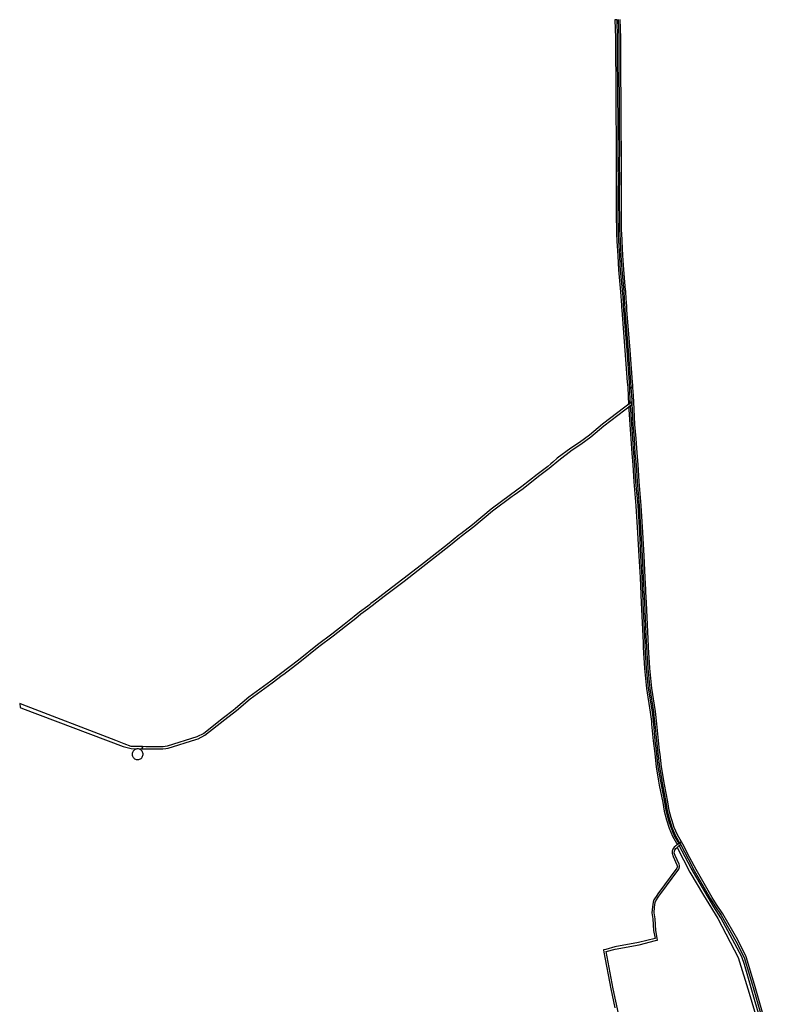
# Model space of a CAD drawing. Header units: metres. Extents: x 127325 to 135234, y 401140 to 409815.
# Tile 122 of 125: x 132271 to 133368, y 405906 to 407345. Entities that reach past the tile are written whole.
import ezdxf

# ---------------------------------------------------------------- set-up
doc = ezdxf.new("R2010")
doc.units = ezdxf.units.M
doc.layers.add('wegvakonderdelen', color=7, linetype='Continuous')

msp = doc.modelspace()

# ---------------------------------------------------------------- linework, layer by layer
at = {"layer": 'wegvakonderdelen'}
for points in [[(133144, 407345.3), (133141, 407345.3), (133141.8, 407318.7), (133141.8, 407293.4), (133142.1, 407259.8), (133142.4, 407233.7), (133142.4, 407199.6), (133142.6, 407182.1), (133142.8, 407155.1), (133142.7, 407134.1), (133142.9, 407110.8), (133142.7, 407094.6), (133142.7, 407091.8), (133142.7, 407075.6), (133142.8, 407054.2), (133143, 407041.8), (133143.1, 407036.1), (133143.3, 407032.6), (133143.7, 407021.7), (133145, 407000.3), (133146.1, 406979.6), (133149.2, 406947.7), (133150.4, 406928.1), (133150.6, 406924.8), (133150.8, 406920.5), (133155.6, 406861.5), (133159, 406815.5), (133159.7, 406807.4), (133160.7, 406782.7), (133163.3, 406784.7), (133162.7, 406807.3), (133162.4, 406811.2), (133162.1, 406815.1), (133158.6, 406861.8), (133153.8, 406920.7), (133153.4, 406927.3), (133153.2, 406930.5), (133152.3, 406946.1), (133152.2, 406948), (133152, 406949.7), (133149.1, 406979.8), (133148.8, 406986.5), (133148, 407000.4), (133146.7, 407021.9), (133146.3, 407032.7), (133146.1, 407036.2), (133146, 407041.8), (133145.8, 407054.3), (133145.7, 407075.6), (133145.7, 407094.6), (133145.9, 407110.8), (133145.7, 407134.1), (133145.8, 407155.1), (133145.6, 407182.2), (133145.4, 407199.7), (133145.3, 407233.7), (133145.1, 407259.8), (133144.9, 407278.3), (133144.9, 407281.5), (133144.8, 407293.4), (133144.8, 407306.6), (133144.8, 407310.3), (133144.8, 407318.7), (133144, 407345.3)], [(133167.3, 406807.6), (133164.3, 406807.6), (133165.2, 406795.7), (133165.5, 406789.2), (133165.6, 406786.4), (133165.7, 406782.5), (133165.9, 406775.6), (133167.1, 406753.5), (133168.8, 406732.9), (133170.2, 406711.5), (133171.8, 406694.7), (133173.3, 406669.9), (133176.4, 406635), (133178.7, 406595.1), (133180.6, 406561.2), (133182.3, 406529.7), (133183.9, 406492.7), (133186.7, 406435.2), (133186.9, 406429.8), (133187.5, 406418.3), (133187.9, 406413.2), (133189, 406396.8), (133191.8, 406367.6), (133197.3, 406333.2), (133198.4, 406322.7), (133198.8, 406319.3), (133199.3, 406315.3), (133201.6, 406291.1), (133203.7, 406272.9), (133206, 406252.6), (133208.9, 406235.6), (133209.5, 406232.4), (133210.5, 406226.6), (133215.4, 406201), (133217.4, 406188.4), (133220.7, 406175.7), (133224.8, 406163.2), (133229.6, 406152), (133235.5, 406141.8), (133238, 406143.4), (133232.3, 406153.3), (133227.6, 406164.3), (133224.4, 406174.1), (133223.3, 406178.1), (133220.4, 406189), (133218.4, 406201.5), (133213.4, 406227.1), (133209, 406253), (133206.9, 406271.6), (133206.3, 406276.6), (133204.6, 406291.4), (133202.2, 406315.6), (133200.3, 406333.6), (133194.8, 406368), (133191.9, 406397), (133190.9, 406413.4), (133190.5, 406418.5), (133186.9, 406492.9), (133186.2, 406508.6), (133186.1, 406511.8), (133185.3, 406529.9), (133183.6, 406561.4), (133181.7, 406595.3), (133179.4, 406635.2), (133176.3, 406670.1), (133174.8, 406695), (133173.2, 406711.8), (133171.8, 406733.1), (133170.1, 406753.7), (133168.9, 406775.7), (133168.2, 406795.9), (133167.3, 406807.6)], [(132528.2, 406292.8), (132531.5, 406293.9), (132541.6, 406299), (132570.6, 406322), (132587.7, 406335.1), (132607.9, 406352.2), (132639.9, 406375.7), (132654.2, 406386.7), (132656.7, 406388.6), (132680.3, 406406.6), (132708.1, 406428.7), (132729.1, 406444.5), (132747.1, 406458.7), (132761.9, 406470.2), (132769.4, 406476.5), (132779.7, 406483.9), (132782.2, 406485.9), (132786, 406489), (132792.8, 406494), (132799.1, 406499), (132803.6, 406502.4), (132832.8, 406524.6), (132859.9, 406545.9), (132898.2, 406575.7), (132913.7, 406588.3), (132916.2, 406590.4), (132934.8, 406604.1), (132961.9, 406627), (132990.9, 406648.8), (132993.5, 406650.6), (133006.8, 406660.1), (133029.1, 406677.7), (133044.9, 406689.4), (133058.8, 406701.5), (133078.4, 406716.5), (133091.1, 406724.6), (133105.6, 406735.3), (133124.7, 406751.3), (133165.7, 406782.5), (133165.6, 406786.4), (133122.7, 406753.8), (133103.6, 406737.8), (133089.3, 406727.2), (133076.6, 406719.1), (133056.7, 406704), (133050.2, 406698.3), (133047.4, 406695.8), (133042.9, 406691.9), (133027.1, 406680.2), (133004.8, 406662.7), (132988.1, 406650.7), (132959.9, 406629.5), (132932.8, 406606.7), (132915.4, 406593.8), (132912.6, 406591.5), (132896.2, 406578.2), (132857.9, 406548.4), (132830.9, 406527.2), (132801.7, 406505), (132797.1, 406501.5), (132790.8, 406496.5), (132784.1, 406491.6), (132781.9, 406489.8), (132779.5, 406487.7), (132767.4, 406479), (132759.7, 406472.5), (132745.1, 406461.2), (132727.2, 406447.1), (132706.1, 406431.3), (132678.3, 406409.1), (132638, 406378.3), (132605.9, 406354.8), (132586.3, 406338.2), (132582.8, 406335.4), (132568.7, 406324.5), (132539.8, 406301.7), (132529.9, 406296.7), (132486.2, 406283.2), (132480.5, 406282.2), (132467.9, 406282.1), (132455.2, 406282.3), (132450.1, 406282.4), (132449.9, 406279), (132458.7, 406279.4), (132469.3, 406279), (132480, 406279.3), (132484.5, 406279.8), (132487.6, 406280.3), (132528.2, 406292.8)], [(133219.7, 406173.9), (133218.7, 406177.9), (133215.7, 406188.8), (133213.7, 406201.2), (133208.8, 406226.8), (133204.3, 406252.8), (133202.3, 406271.4), (133201.7, 406276.3), (133199.9, 406291.1), (133197.6, 406315.4), (133195.6, 406333.4), (133190.1, 406367.7), (133187.3, 406396.8), (133186.3, 406413.2), (133185.8, 406418.2), (133185.1, 406434.1), (133182.3, 406492.6), (133181.6, 406508.3), (133181.4, 406511.5), (133181.2, 406515.8), (133180.6, 406529.6), (133179, 406561.1), (133177.1, 406595), (133174.7, 406635), (133171.7, 406669.8), (133170.2, 406694.7), (133168.6, 406711.5), (133167.2, 406732.9), (133165.5, 406753.5), (133164.3, 406775.4), (133163.7, 406781), (133161.2, 406779.1), (133161.3, 406775.3), (133162.5, 406753.3), (133164.2, 406732.7), (133165.6, 406711.3), (133167.2, 406694.5), (133168.7, 406669.6), (133171.7, 406634.7), (133174.1, 406594.9), (133176, 406561), (133177.6, 406529.5), (133179.3, 406492.5), (133182, 406434.9), (133182.3, 406429.5), (133182.8, 406418), (133183.3, 406413), (133184.3, 406396.5), (133187.2, 406367.3), (133192.6, 406333), (133193.8, 406322.4), (133194.2, 406319), (133194.6, 406315.1), (133196.9, 406290.8), (133199.1, 406272.6), (133201.4, 406252.3), (133204.3, 406235.3), (133204.8, 406232.1), (133205.8, 406226.3), (133210.8, 406200.7), (133212.8, 406188.2), (133216.1, 406175.4), (133220.2, 406163), (133224.9, 406151.7), (133230.9, 406141.5), (133231.8, 406139.5), (133234.2, 406141), (133233.4, 406143.2), (133227.6, 406153), (133223, 406164), (133219.7, 406173.9)], [(132450.1, 406282.4), (132445.5, 406282.4), (132433.7, 406282.7), (132423.5, 406286.6), (132411.3, 406291.3), (132274.3, 406343.9), (132270.7, 406345.5), (132271.6, 406339.7), (132275, 406338.3), (132422.1, 406282.4), (132433.8, 406279.6), (132449.9, 406279), (132450.1, 406282.4)], [(132436.7, 406276), (132436.1, 406274.9), (132435.6, 406273.7), (132435.3, 406272.4), (132435.2, 406271.2), (132435.4, 406269.9), (132435.7, 406268.7), (132436.2, 406267.5), (132436.9, 406266.4), (132437.8, 406265.5), (132438.8, 406264.7), (132439.9, 406264.1), (132441.1, 406263.6), (132442.4, 406263.4), (132443.6, 406263.4), (132444.9, 406263.5), (132446.1, 406263.9), (132447.3, 406264.5), (132448.3, 406265.2), (132449.2, 406266.1), (132450, 406267.2), (132450.5, 406268.3), (132450.9, 406269.5), (132451.1, 406270.8), (132451.1, 406272.1), (132450.8, 406273.3), (132450.4, 406274.5), (132449.8, 406275.6), (132449, 406276.7), (132448.1, 406277.5), (132447, 406278.2), (132445.9, 406278.8), (132444.6, 406279.1), (132443.4, 406279.2), (132442.1, 406279.2), (132440.8, 406278.9), (132439.6, 406278.4), (132438.6, 406277.8), (132437.6, 406276.9), (132436.7, 406276)], [(133235, 406137.7), (133233.9, 406137), (133232.1, 406135.1), (133250.6, 406099), (133270.4, 406065.1), (133291.3, 406031.2), (133321.2, 405974.1), (133337.1, 405922.1), (133348.9, 405882.5), (133363.6, 405821), (133368, 405822.4), (133354.6, 405879.7), (133346.1, 405909.1), (133330.3, 405963.9), (133326.3, 405975.2), (133295.8, 406032.3), (133285.6, 406048.1), (133252.3, 406104.7), (133235, 406137.7)]]:
    msp.add_lwpolyline(points, close=True, dxfattribs=at)
for points in [[(133145.7, 407345.5), (133146.4, 407318.9), (133146.5, 407293.7), (133146.7, 407260.1), (133147, 407233.9), (133147, 407199.9), (133147.2, 407182.4), (133147.4, 407155.3), (133147.3, 407134.4), (133147.5, 407111), (133147.3, 407094.9), (133147.3, 407092.1), (133147.3, 407075.9), (133147.4, 407054.5), (133147.7, 407042.1), (133147.7, 407036.4), (133147.9, 407032.9), (133148.4, 407022), (133149.7, 407000.5), (133150.8, 406979.9), (133153.8, 406948), (133155, 406928.3), (133155.2, 406925.1), (133155.5, 406920.8), (133160.2, 406861.8), (133163.7, 406815.8), (133164.3, 406807.6), (133167.3, 406807.6), (133167, 406811.5), (133166.7, 406815.3), (133163.2, 406862), (133158.5, 406921), (133158.1, 406927.5), (133158.1, 406927.5), (133157.9, 406930.8), (133156.9, 406946.4), (133156.8, 406948.2), (133156.6, 406950), (133153.8, 406980.1), (133153.4, 406986.8), (133152.7, 407000.7), (133151.4, 407022.1), (133150.9, 407033), (133150.7, 407036.5), (133150.6, 407042.1), (133150.4, 407054.5), (133150.3, 407075.9), (133150.3, 407094.8), (133150.5, 407111), (133150.3, 407134.4), (133150.4, 407155.3), (133150.2, 407182.4), (133150, 407199.9), (133150, 407233.9), (133149.7, 407260.1), (133149.6, 407278.5), (133149.6, 407281.8), (133149.5, 407293.7), (133149.4, 407306.9), (133149.4, 407310.5), (133149.4, 407319), (133148.7, 407345.5)], [(133146, 405892), (133138.5, 405928.1), (133138.5, 405928.1), (133128, 405982.9), (133141.4, 405986.5), (133176.3, 405992.7), (133200.1, 405998.7), (133203.3, 405999.2), (133200.6, 406013.6), (133199.5, 406030.7), (133198.3, 406039.5), (133199, 406047.8), (133199.9, 406054.3), (133200.7, 406057), (133205.2, 406063.7), (133206.4, 406065.6), (133234.5, 406103.4), (133235.4, 406106.9), (133235.3, 406108.5), (133234.6, 406110.8), (133228.9, 406123.2), (133227.7, 406127), (133227.8, 406129), (133228.5, 406131), (133230.1, 406133.4), (133232.1, 406135.1), (133233.9, 406137), (133235, 406137.7), (133237.2, 406139), (133235.5, 406141.8), (133231.8, 406139.5), (133229.9, 406137.4), (133227.7, 406135.6), (133225.7, 406132.5), (133224.6, 406129.6), (133224.5, 406126.5), (133225.9, 406122), (133231.6, 406109.6), (133232.1, 406108), (133232.2, 406107.2), (133231.5, 406104.8), (133203.7, 406067.4), (133202.2, 406064.9), (133197.8, 406058.6), (133196.8, 406055), (133195.8, 406048.2), (133195.1, 406039.4), (133196.3, 406030.4), (133197.4, 406013.4), (133199.5, 406001.8), (133175.6, 405995.8), (133140.7, 405989.6), (133127.4, 405986), (133124.2, 405985.2), (133124.8, 405982), (133135.1, 405928.1), (133140.9, 405900.4)], [(133358.6, 405886.7), (133344.8, 405934.7), (133332.7, 405975.1), (133320.6, 405999.7), (133298.6, 406037.9), (133289.4, 406051.4), (133283.1, 406061.7), (133259.5, 406102.8), (133250.4, 406119.8), (133240.1, 406139.9), (133238, 406143.4), (133235.5, 406141.8), (133237.2, 406139), (133247.8, 406118.4), (133256.8, 406101.3), (133280.5, 406060.1), (133286.9, 406049.8), (133296.1, 406036.2), (133317.8, 405998.2), (133329.8, 405974), (133341.8, 405933.8), (133355.5, 405885.9)]]:
    msp.add_lwpolyline(points, dxfattribs=at)

doc.saveas('drawing.dxf')
